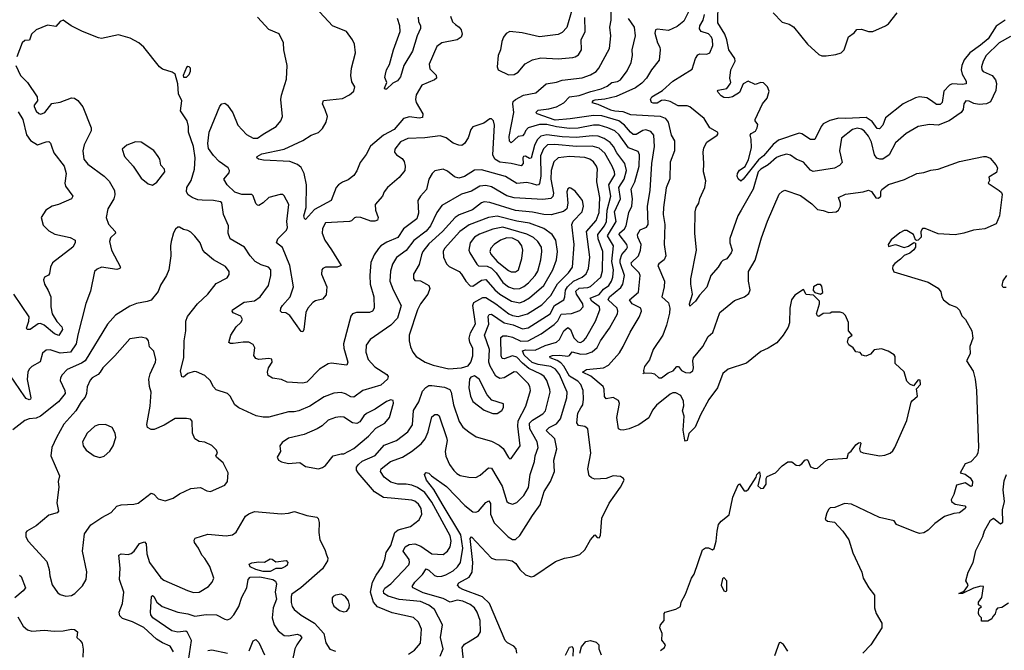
# Model space of a CAD drawing. Extents: x 1995161 to 2088924, y 769148 to 906007.
# Tile 123 of 256: x 2012069 to 2019012, y 834356 to 838797. Entities that reach past the tile are written whole.
import ezdxf

# ---------------------------------------------------------------- set-up
doc = ezdxf.new("R2010")
doc.units = 0

msp = doc.modelspace()

# ---------------------------------------------------------------- linework, layer by layer
at = {"layer": '0CON20XD'}
for points in [[(2017170, 837675), (2017155, 837660), (2017135, 837676), (2017127.5, 837695), (2017130.8, 837715), (2017145, 837738.1), (2017185.5, 837764.5), (2017207.6, 837812.4), (2017230, 837895), (2017227.5, 837955), (2017220, 837985), (2017226, 837995), (2017256.6, 838013.4), (2017270, 838035), (2017275, 838060), (2017255.8, 838085), (2017255.7, 838095), (2017306.2, 838203.8), (2017339.1, 838245), (2017354.4, 838295), (2017341.1, 838325), (2017312.9, 838352.9), (2017295, 838355.4), (2017255, 838340.5), (2017205, 838364.4), (2017170.6, 838345), (2017145, 838284.3), (2017095, 838254.3), (2017065, 838247.5), (2017035, 838250), (2017015, 838261.2), (2016993.3, 838285), (2016990, 838295), (2016995, 838300), (2017055, 838314), (2017079.4, 838345), (2017082.9, 838355), (2017075.6, 838385.6), (2017084.7, 838445), (2017114.7, 838505), (2017111.2, 838525), (2017068.6, 838585), (2017055.9, 838655.9), (2017042.3, 838695), (2016992.2, 838775), (2016994.6, 838915.4)], [(2015107.5, 838822.5), (2015121.7, 838781.7), (2015142.7, 838762.7), (2015167.5, 838745), (2015182.5, 838725), (2015188, 838695), (2015182, 838675), (2015154.5, 838655.5), (2015046.2, 838635), (2015010.2, 838609.8), (2014955.7, 838485), (2014962.1, 838452.1), (2015005, 838405.8), (2015007.5, 838385), (2014995, 838373.3), (2014904.5, 838335.5), (2014865, 838267.5), (2014860, 838235), (2014865.7, 838215), (2014911.8, 838135), (2014910.6, 838109.4), (2014887.1, 838102.9), (2014816.7, 838113.3), (2014775, 838101.2), (2014709.3, 838025), (2014635.5, 837984.5), (2014542.9, 837907.1), (2014511.7, 837848.3), (2014468.9, 837791.1), (2014446.7, 837733.3), (2014425, 837700), (2014385, 837669.2), (2014345, 837654), (2014316.5, 837633.5), (2014300, 837615), (2014265.7, 837525), (2014148.8, 837461.2), (2014085, 837390), (2014076.4, 837396.4), (2014073.5, 837415), (2014088.5, 837475), (2014092.1, 837635), (2014074.7, 837715), (2014055, 837755.6), (2014027.6, 837777.6), (2013975, 837797.6), (2013787.6, 837807.6), (2013753.3, 837815), (2013741.2, 837825), (2013743.8, 837835), (2013777.4, 837852.6), (2013935, 837885.4), (2014065, 837947.3), (2014125, 837984.5), (2014175, 838001.8), (2014205, 838030), (2014231.1, 838075), (2014239.2, 838115), (2014223.6, 838163.6), (2014204.4, 838205), (2014212.5, 838227.5), (2014345, 838242.5), (2014395, 838268), (2014426, 838295), (2014433.3, 838325), (2014410.8, 838360.8), (2014404.3, 838405), (2014408.5, 838455), (2014437.1, 838565), (2014429.4, 838625), (2014415.5, 838655.5), (2014374.7, 838714.7), (2014274, 838754), (2014154.3, 838884.3)], [(2015574.3, 834335), (2015568.8, 834365), (2015554.4, 834385), (2015508.3, 834408.3), (2015491.4, 834425), (2015381.1, 834685), (2015331.7, 834731.7), (2015195, 834783.5), (2015172.9, 834795), (2015156.2, 834815), (2015165, 834830.4), (2015238.3, 834871.7), (2015260, 834905), (2015264.8, 834975), (2015245.6, 835144.4), (2015255, 835156), (2015395, 835004.1), (2015425, 834994.7), (2015502.7, 834992.7), (2015541.2, 834985), (2015566.6, 834966.6), (2015595.8, 834925), (2015635, 834888), (2015675, 834873.8), (2015695, 834878.8), (2015848.3, 834981.7), (2015910, 835005), (2015965, 835013.8), (2016018.6, 835031.4), (2016055, 835063.8), (2016095, 835133.3), (2016125, 835170), (2016140, 835150), (2016155, 835147.5), (2016165.7, 835165), (2016175, 835287.5), (2016225, 835392), (2016305, 835505.8), (2016331.2, 835555), (2016325.9, 835565.9), (2016305, 835578.8), (2016255, 835583.8), (2016204.3, 835565.7), (2016125, 835560.8), (2016100.3, 835570.3), (2016085.6, 835585.6), (2016074.3, 835635), (2016096.7, 835745), (2016076, 835915), (2016055, 835932), (2016009.4, 835939.4), (2015996.8, 835956.8), (2016004.2, 836025), (2016025, 836062.5), (2016039.6, 836085), (2016044.7, 836125), (2016042, 836185), (2016025, 836228.9), (2016005, 836250.8), (2015946.5, 836286.5), (2015906.6, 836356.6), (2015885, 836380), (2015858, 836398), (2015808.6, 836415), (2015808.1, 836425), (2015825, 836432.2), (2015875, 836435.6), (2015935, 836428.7), (2015946.8, 836433.2), (2015965, 836457.3), (2016025, 836442.3), (2016065, 836443.5), (2016105, 836458.4), (2016142.1, 836487.9), (2016164.8, 836535.2), (2016228.5, 836625), (2016284.6, 836725), (2016287.3, 836745), (2016281.3, 836765), (2016219.4, 836825), (2016227.1, 836845), (2016308.1, 836911.9), (2016322.3, 836935), (2016334.8, 836995), (2016302.6, 837085), (2016302.3, 837105), (2016315.9, 837144.1), (2016348.6, 837181.4), (2016354.1, 837195), (2016349.2, 837215), (2016296.3, 837285), (2016299.2, 837295), (2016333.4, 837325), (2016346, 837345), (2016365, 837438.8), (2016385.3, 837485), (2016391.4, 837535), (2016380, 837605), (2016407.8, 837655), (2016436.1, 837765), (2016439.3, 837845), (2016430.2, 837870.2), (2016362.4, 837895), (2016296.7, 837986.7), (2016265, 838014.2), (2016216.1, 838036.1), (2016155, 838053.5), (2016115, 838053.7), (2016006.1, 838033.9), (2015945, 838031.7), (2015855, 838042.9), (2015785, 838058.9), (2015735, 838060.2), (2015655, 838035.4), (2015636.2, 838015), (2015627.7, 837995), (2015615, 837980), (2015585, 837975.4), (2015535, 837929.4), (2015522.7, 837942.7), (2015520, 837975), (2015554, 838144), (2015545.5, 838204.5), (2015549.3, 838220.7), (2015564.7, 838235.3), (2015621.9, 838265), (2015708.1, 838281.9), (2015782, 838345), (2015855, 838356.4), (2015895, 838370.9), (2016035, 838388.2), (2016095, 838409.2), (2016135, 838432.9), (2016153.9, 838456.1), (2016228.2, 838595), (2016238, 838685), (2016229.6, 838745), (2016239.3, 838795), (2016239.7, 838895)], [(2015963.1, 838865), (2015927.5, 838742.5), (2015893.7, 838706.3), (2015865, 838693.3), (2015735, 838676.7), (2015612.5, 838705), (2015525.7, 838714.3), (2015500.3, 838699.7), (2015480, 838675), (2015468, 838645), (2015458.8, 838585), (2015442.5, 838545), (2015436.2, 838465), (2015444.1, 838444.1), (2015515, 838409.2)], [(2016786.2, 838853.8), (2016752.2, 838787.8), (2016705, 838748.5), (2016645, 838721.5), (2016565, 838731.4), (2016553.5, 838726.5), (2016547.1, 838702.9), (2016566.2, 838633.8), (2016582.2, 838605), (2016585.6, 838585), (2016577.8, 838512.2), (2016524.7, 838445.3), (2016488.8, 838385), (2016455, 838350), (2016411.9, 838318.1), (2016274.6, 838255.4), (2016195, 838237.6), (2016125, 838230.4), (2016110, 838225), (2016103.8, 838215), (2016145, 838203.4), (2016235, 838163.6), (2016265.2, 838154.8), (2016321.4, 838151.4), (2016375, 838128.7), (2016585, 838118.9), (2016621.3, 838105), (2016640.7, 838075), (2016663.5, 837983.5), (2016686.2, 837945), (2016686, 837874), (2016656.7, 837795), (2016653.2, 837676.8), (2016627.3, 837612.7), (2016607.8, 837475), (2016607.1, 837425), (2016617.1, 837355), (2016614.4, 837215), (2016625.7, 837135), (2016613.8, 837105), (2016575, 837078), (2016570, 837065), (2016616.2, 836955), (2016613.8, 836915), (2016597.1, 836845), (2016645, 836803.1), (2016652.5, 836765), (2016650, 836730), (2016630, 836645), (2016603.1, 836575), (2016535.8, 836475), (2016509.1, 836400.9), (2016474.3, 836355), (2016467.5, 836327.5), (2016470, 836310), (2016462.5, 836302.5), (2016470, 836310), (2016527.4, 836307.4), (2016545, 836302), (2016575, 836275.7), (2016595, 836274.6), (2016640.8, 836309.2), (2016676, 836325), (2016703.3, 836355), (2016715, 836353.8), (2016736.2, 836326.2), (2016763.5, 836313.5), (2016795, 836311.1), (2016815, 836324.5), (2016819.3, 836345), (2016814.7, 836394.7), (2016820.9, 836415), (2016886.6, 836495), (2016923.1, 836565), (2016957.1, 836595), (2017005, 836736.2), (2017109.5, 836820.5), (2017180, 836845), (2017210.9, 836869.1), (2017219.2, 836895), (2017207.1, 836955), (2017208.1, 837025), (2017256.2, 837103.8), (2017299.3, 837260.7), (2017341.7, 837378.3), (2017425, 837567.5), (2017445, 837587.5), (2017465, 837596.7), (2017575, 837558.1), (2017655, 837500), (2017695, 837460), (2017735, 837454.2), (2017775, 837440), (2017825.8, 837444.2), (2017842.5, 837455), (2017856.2, 837485), (2017856, 837505), (2017842.5, 837545), (2017891.1, 837568.9), (2018015.8, 837584.2), (2018055, 837596.2), (2018075, 837587.5), (2018105, 837542.5), (2018125, 837541.2), (2018141.2, 837555), (2018141.7, 837588.3), (2018147.7, 837602.3), (2018195, 837637.5), (2018307.3, 837672.7), (2018395, 837713.3), (2018445, 837721.2), (2018495, 837738.8), (2018545, 837744.2), (2018695, 837798), (2018866.4, 837833.6), (2018885, 837833.3), (2018911.7, 837821.7), (2018953.3, 837775), (2018963.3, 837755), (2018957.7, 837722.3), (2018902, 837688), (2018906.7, 837665), (2018897.5, 837645), (2018976.7, 837595), (2018991.2, 837581.2), (2018996.2, 837566.2), (2018979.1, 837415), (2018955, 837360.8), (2018875, 837324.2), (2018795.8, 837315.8), (2018727, 837293), (2018665, 837282.1), (2018545, 837289.1), (2018455, 837325.7), (2018435, 837326.7), (2018423.3, 837305), (2018426.2, 837265), (2018405, 837243.8), (2018395, 837242.5), (2018386.7, 837246.7), (2018371.2, 837285), (2018325, 837313.1), (2018305, 837312.2), (2018274.6, 837295.4), (2018215, 837248), (2018193.3, 837213.3), (2018195, 837200), (2018245, 837214.2), (2018305, 837192.5), (2018337, 837203), (2018375, 837227.5), (2018385, 837222.5), (2018385.5, 837195), (2018375, 837176), (2018345, 837153.8), (2018305, 837137.5), (2018278.9, 837111.1), (2018239.6, 837080.4), (2018226.9, 837063.1), (2018223.1, 837045), (2018232.3, 837022.3), (2018475, 836949.6), (2018545, 836907.1), (2018565, 836880.8), (2018571.3, 836845), (2018584.3, 836824.3), (2018625, 836790.5), (2018675, 836773.8), (2018695, 836751.2), (2018712.4, 836712.4), (2018737.5, 836685), (2018784, 836605), (2018789.4, 836555), (2018768.1, 836495), (2018771.1, 836445), (2018744.4, 836395), (2018791.8, 836321.8), (2018806.1, 836265), (2018816.2, 836185), (2018829.4, 835785), (2018825, 835746), (2018815, 835725.6), (2018776.9, 835683.1), (2018735, 835668.1), (2018700, 835605), (2018737, 835597), (2018771.7, 835571.7), (2018787.1, 835545), (2018786.2, 835513.8), (2018775, 835510), (2018735, 835536.2), (2018675, 835518), (2018657.1, 835452.9), (2018636.2, 835415), (2018638.8, 835405), (2018665, 835384), (2018733.6, 835373.6), (2018740, 835365), (2018736.2, 835355), (2018696.7, 835325), (2018655, 835319.4), (2018591.1, 835298.9), (2018521.2, 835248.8), (2018475, 835202.5), (2018445, 835183.1), (2018415, 835178.6), (2018385, 835188.1), (2018252.3, 835242.3), (2018235, 835268.8), (2018130.9, 835290.9), (2017935, 835385.8), (2017885, 835388.8), (2017818.1, 835361.9), (2017785, 835360), (2017775, 835350.8), (2017760, 835325), (2017748.3, 835278.3), (2017765, 835266.2), (2017815, 835258.8), (2017874, 835195), (2017915.7, 835135), (2017943.4, 835043.4), (2018008, 834905), (2018016.2, 834865), (2018057.1, 834795), (2018097.5, 834745), (2018096, 834655), (2018108.8, 834615), (2018147.7, 834547.7), (2018148.8, 834515), (2018071.2, 834395), (2018013.3, 834335)], [(2017381.2, 838845), (2017445, 838780), (2017495, 838765.8), (2017525, 838748), (2017623.8, 838625), (2017703.3, 838553.3), (2017725, 838544), (2017755, 838544), (2017825, 838552), (2017862.5, 838565), (2017883.9, 838586.1), (2017912.7, 838677.3), (2017953.3, 838705), (2017972.2, 838727.8), (2018005, 838731.1), (2018054.5, 838714.5), (2018084.5, 838715.5), (2018175, 838754.5), (2018195, 838768.6), (2018256, 838845)], [(2015033.9, 834315), (2015056.1, 834365), (2015036.8, 834445), (2015050, 834535), (2014993.6, 834643.6), (2014955, 834673.3), (2014895, 834698.4), (2014745, 834712.6), (2014666.3, 834736.3), (2014636.9, 834755), (2014633.6, 834775), (2014645, 834792.5), (2014687.2, 834825), (2014813.4, 834956.6), (2014818.9, 834975), (2014816.1, 834996.1), (2014772.9, 835055), (2014788.2, 835085), (2014815, 835101.4), (2014855, 835104.7), (2014898.6, 835088.6), (2014975, 835036.2), (2015055, 835031.5), (2015085, 835053.1), (2015104.6, 835085), (2015110.5, 835125), (2015105, 835162.5), (2014975, 835399.7), (2014925, 835468.3), (2014875, 835502.5), (2014835, 835519.2), (2014795, 835526.2), (2014735, 835525.2), (2014685, 835539), (2014639.2, 835575), (2014613.1, 835615), (2014618.5, 835635), (2014684, 835686), (2014767.8, 835715), (2014831.9, 835755), (2014900.1, 835809.9), (2014927.3, 835845), (2014949.3, 835895), (2014975, 836000), (2014996.1, 836016.1), (2015015, 836016), (2015026.3, 836006.3), (2015078.9, 835855), (2015082.4, 835832.4), (2015068.7, 835755), (2015073.4, 835723.4), (2015100, 835665), (2015131.4, 835621.4), (2015150.7, 835600.7), (2015175, 835588), (2015235, 835575.6), (2015285, 835572.7), (2015315, 835588.5), (2015375, 835641.1), (2015395, 835638.9), (2015471, 835511), (2015503.8, 835403.8), (2015515, 835394.3), (2015545, 835385.8), (2015575, 835395.8), (2015625, 835446.9), (2015657.3, 835502.7), (2015668.6, 835595), (2015700, 835685), (2015703.9, 835726.1), (2015724.7, 835785), (2015717.7, 835825), (2015667, 835915), (2015664.7, 835955), (2015685, 835977.8), (2015758.1, 836021.9), (2015777.7, 836042.3), (2015808.7, 836175), (2015807.6, 836192.4), (2015787.1, 836255), (2015767.5, 836285), (2015745, 836301.4), (2015660.2, 836340.2), (2015615, 836377.2), (2015575, 836420.4), (2015545, 836430.2), (2015485, 836408.8), (2015471.5, 836411.5), (2015465, 836430), (2015461.5, 836558.5), (2015475, 836570), (2015505, 836569.8), (2015545, 836560.4), (2015603.1, 836533.1), (2015653.5, 836536.5), (2015746, 836584), (2015838.8, 836651.2), (2015863.4, 836676.6), (2015887.1, 836722.9), (2015960.9, 836729.1), (2016019.7, 836750.3), (2016041.2, 836775), (2016040.5, 836795), (2015994.8, 836865), (2015990.2, 836885), (2016015, 836907.3), (2016075, 836910.2), (2016095, 836918.4), (2016165.8, 836984.2), (2016179.6, 837029.6), (2016181.6, 837165), (2016149.3, 837255), (2016146.2, 837283.8), (2016193.4, 837345), (2016206.1, 837375), (2016212.6, 837455), (2016237.6, 837555), (2016223.8, 837635), (2016264.8, 837705.2), (2016263.3, 837725), (2016247.8, 837765), (2016195, 837858.2), (2016155, 837891.7), (2016105, 837907.4), (2015995, 837904.2), (2015842.3, 837917.7), (2015791.9, 837915), (2015761.7, 837888.3), (2015742.5, 837837.5), (2015743.1, 837695), (2015735.6, 837644.4), (2015726.4, 837633.6), (2015715, 837631.3), (2015685, 837640.7), (2015645, 837651.8), (2015575, 837642.7), (2015495, 837693.1), (2015325, 837740), (2015275, 837738.2), (2015205, 837692), (2015165, 837680.3), (2015135, 837689.6), (2015085, 837731.5), (2015055, 837745.6), (2014997.2, 837732.8), (2014978.6, 837715), (2014954.7, 837675.3), (2014938.1, 837601.9), (2014895.5, 837555), (2014876.7, 837525), (2014881.4, 837435), (2014868.5, 837395), (2014775.2, 837324.8), (2014736, 837264), (2014658.8, 837231.2), (2014616, 837204), (2014598.1, 837185), (2014567.9, 837142.1), (2014545, 837086.7), (2014537.7, 836995), (2014541.1, 836935), (2014566.7, 836845), (2014568.6, 836765), (2014555.8, 836745), (2014535.3, 836734.7), (2014444.4, 836735.6), (2014416.7, 836725), (2014405, 836710), (2014352.1, 836515), (2014354, 836484), (2014382.2, 836385), (2014377, 836363), (2014265, 836377.8), (2014245, 836374.5), (2014183.5, 836336.5), (2014095, 836244.6), (2014065, 836237.8), (2013955, 836244.4), (2013915, 836262.2), (2013852.6, 836272.6), (2013821.8, 836291.8), (2013815.8, 836315.8), (2013824.5, 836345.5), (2013849.2, 836385), (2013846.2, 836406.2), (2013825, 836412), (2013755, 836403.3), (2013735, 836410), (2013721.2, 836431.2), (2013726.9, 836486.9), (2013715, 836510), (2013685, 836525.7), (2013645, 836526.5), (2013575, 836515.6), (2013555.9, 836515.9), (2013544.2, 836524.2), (2013558.5, 836575), (2013595.6, 836635), (2013628.6, 836665), (2013640.6, 836685), (2013629.2, 836709.2), (2013575, 836732.5), (2013566.2, 836745), (2013570, 836755), (2013652.6, 836807.4), (2013725, 836816.2), (2013764.4, 836845), (2013824.4, 836925), (2013840.9, 836995), (2013840.4, 837035), (2013824.2, 837055), (2013771.5, 837071.5), (2013730, 837095), (2013693.4, 837133.4), (2013654.6, 837194.6), (2013552.7, 837255), (2013539.2, 837295), (2013541.2, 837345), (2013506.9, 837425), (2013495, 837508), (2013485, 837515.6), (2013435, 837523.1), (2013355, 837525.9), (2013325, 837529.3), (2013284.3, 837544.2), (2013256.5, 837565), (2013244.5, 837585), (2013247.9, 837615), (2013277.1, 837665), (2013301.5, 837745), (2013305.4, 837824.6), (2013294.7, 837905), (2013258.9, 838005), (2013258.9, 838045), (2013250.6, 838085), (2013202.3, 838155), (2013212.5, 838225), (2013190, 838275), (2013184, 838345), (2013165, 838413.3), (2013145, 838428.8), (2013075, 838450), (2013055, 838466.2), (2012944.3, 838605), (2012908.6, 838635), (2012847.7, 838667.7), (2012765, 838691.9), (2012645, 838665.7), (2012625, 838668.6), (2012511.2, 838715), (2012432, 838755), (2012375, 838794.3), (2012355, 838785.7), (2012325, 838750), (2012265, 838759.4), (2012185, 838725.8), (2012151.2, 838695), (2012137.7, 838652.3), (2012105, 838650), (2012085.9, 838634.1), (2012049.2, 838535)], [(2014266.9, 837176.9), (2014336.7, 837065), (2014306.7, 837053.3), (2014225, 837053.5), (2014205.8, 837045), (2014198.9, 837035), (2014196.4, 837005), (2014235.2, 836915.2), (2014230.2, 836859.8), (2014205, 836829.2), (2014155, 836816.9), (2014135, 836805.3), (2014100.4, 836765), (2014087.5, 836735), (2014073.8, 836615), (2014065, 836600), (2014055, 836601.2), (2013975, 836714.4), (2013945, 836731.9), (2013917.5, 836735), (2013908.8, 836745), (2013910.8, 836765), (2013922.5, 836785), (2013976.9, 836845), (2013999.1, 836915), (2013974.2, 837065), (2013922.3, 837192.3), (2013880, 837225), (2013889.5, 837255), (2013951.2, 837315), (2013957.1, 837332.9), (2013952.8, 837375), (2013966.5, 837495), (2013935, 837556.7), (2013925, 837566.2), (2013905, 837566), (2013825, 837544.2), (2013785, 837507.1), (2013755, 837488.8), (2013745, 837490), (2013735, 837503.3), (2013715, 837556.2), (2013705.5, 837565.5), (2013635, 837565.3), (2013585, 837583.1), (2013532.7, 837635), (2013509.2, 837675), (2013545, 837720), (2013547.8, 837735), (2013540, 837755), (2013475, 837798.5), (2013435, 837841.8), (2013401.2, 837891.2), (2013396.6, 837926.6), (2013404.8, 838005.2), (2013480.6, 838189.4), (2013494.2, 838205.8), (2013515, 838209.2), (2013535, 838196.2), (2013571.1, 838141.1), (2013608.2, 838055), (2013668.1, 837988.1), (2013715, 837962.5), (2013745, 837962), (2013785, 837992.1), (2013877.5, 838045), (2013910.8, 838085), (2013922.9, 838115), (2013910.6, 838235), (2013914.4, 838265), (2013950.9, 838379.1), (2013955.5, 838475), (2013932.5, 838585), (2013930, 838635), (2013898.9, 838698.9), (2013825, 838729.4), (2013746.7, 838815)], [(2014880, 838815), (2014881.8, 838785), (2014895.6, 838755), (2014896.4, 838735), (2014872.5, 838685), (2014839.3, 838575), (2014778.5, 838475), (2014754.4, 838395), (2014732.3, 838367.7), (2014700.6, 838349.4), (2014655, 838308.8), (2014645, 838307.5), (2014642.5, 838315), (2014658.8, 838355), (2014645, 838390), (2014648, 838415), (2014656.2, 838445), (2014676.9, 838483.1), (2014705.2, 838585), (2014751.4, 838715), (2014750, 838755), (2014732, 838805)], [(2015515, 838409.2), (2015555, 838412.5), (2015585, 838428), (2015632.6, 838487.4), (2015684.6, 838515.4), (2015745, 838529.5), (2015865, 838522.2), (2015968.5, 838531.5), (2015986.2, 838535), (2016009.1, 838550.9), (2016030.6, 838585), (2016028.6, 838655), (2016056.9, 838715), (2016054.1, 838814.1)], [(2017208.8, 835491.2), (2017262.5, 835575), (2017266.2, 835595), (2017285, 835612.5), (2017291.2, 835585), (2017274.2, 835515), (2017295, 835496.2), (2017315, 835498.8), (2017333.3, 835525), (2017333.3, 835565), (2017340.3, 835579.7), (2017398, 835605), (2017445, 835656), (2017485, 835683.8), (2017514.1, 835684.1), (2017545, 835659.4), (2017565, 835656.5), (2017585, 835669.4), (2017605, 835694.2), (2017619.2, 835699.2), (2017625.6, 835695.6), (2017645, 835648.6), (2017675, 835637.3), (2017695, 835639.1), (2017755, 835693.8), (2017769.5, 835700.5), (2017905, 835710), (2017912.5, 835745), (2017931.7, 835758.3), (2017965, 835802.5), (2017985, 835817.5), (2017995, 835820), (2018000, 835815), (2017991.2, 835775), (2017996.4, 835756.4), (2018015.9, 835745.9), (2018135, 835725.8), (2018169.7, 835730.3), (2018207.5, 835745), (2018225, 835760), (2018240, 835785), (2018324, 835975), (2018355.9, 836104.1), (2018364.3, 836115.7), (2018400, 836145), (2018392.5, 836197.5), (2018421.7, 836228.3), (2018418.3, 836258.3), (2018405, 836260), (2018371.7, 836218.3), (2018345, 836230), (2018325, 836252.5), (2018305, 836317.5), (2018242.5, 836375), (2018243.3, 836425), (2018235, 836436.7), (2018193.6, 836463.6), (2018145, 836480), (2018095, 836472.5), (2018069.3, 836440.7), (2018035, 836426.7), (2018010, 836435), (2017995, 836452.5), (2017965, 836457.5), (2017945.9, 836485.9), (2017915, 836507.5), (2017906.2, 836525), (2017913.9, 836556.1), (2017940, 836575), (2017912.5, 836605), (2017913.3, 836665), (2017893.3, 836715), (2017875, 836730), (2017855, 836736.7), (2017795, 836737.5), (2017785, 836730), (2017735, 836727.5), (2017705, 836707.5), (2017695, 836712.5), (2017686.7, 836726.7), (2017709.2, 836795), (2017708, 836815), (2017667, 836857), (2017615, 836862.5), (2017595, 836897.5), (2017535, 836858), (2017510.8, 836825), (2017500, 836765), (2017496.7, 836663.3), (2017488.3, 836631.7), (2017452.9, 836575), (2017409.1, 836520.9), (2017345.8, 836484.2), (2017295, 836460), (2017195, 836378), (2017065, 836335.8), (2017026.2, 836305), (2016988.8, 836205), (2016928, 836122), (2016870, 836015), (2016832.7, 835927.3), (2016787.6, 835882.4), (2016775, 835834), (2016765, 835828.8), (2016758.8, 835835), (2016746.9, 835906.9), (2016754, 836004), (2016742.6, 836042.6), (2016751.5, 836078.5), (2016750.6, 836110.6), (2016730.6, 836150.6), (2016695, 836170.4), (2016675, 836170), (2016655, 836160.4), (2016558.4, 836081.6), (2016531.9, 836048.1), (2016505, 835993.3), (2016435, 835944.3), (2016366.7, 835915), (2016325, 835907.1), (2016305, 835907.5), (2016292.5, 835915), (2016280.5, 835995), (2016298.9, 836095), (2016292.5, 836115), (2016255, 836135.4), (2016205, 836126.7), (2016193.7, 836143.7), (2016191.2, 836195), (2016183.5, 836215), (2016095.8, 836285.8), (2016037.5, 836315), (2016065.3, 836334.7), (2016185, 836344.5), (2016220, 836365), (2016298.8, 836451.2), (2016325.4, 836494.6), (2016372.9, 836597.1), (2016437.2, 836702.8), (2016453.1, 836745), (2016449.4, 836765), (2016387.1, 836795), (2016369.5, 836825), (2016432.4, 836877.6), (2016444.5, 836995), (2016436.7, 837015), (2016385.7, 837065.7), (2016381.5, 837085), (2016433.2, 837135), (2016447.6, 837175), (2016450.2, 837215), (2016427.1, 837265), (2016426.2, 837285), (2016445, 837316.4), (2016490, 837335), (2016501.1, 837355), (2016495.2, 837485), (2016514.7, 837595.3), (2016527.5, 837785), (2016546.5, 837905), (2016540.4, 837985), (2016519.2, 838009.2), (2016485, 838021.3), (2016463.3, 838016.7), (2016415, 837987.9), (2016395, 837989.3), (2016375, 838004.7), (2016333.8, 838055), (2016295, 838084.4), (2016175, 838120.3), (2016115, 838123.4), (2015951.6, 838098.4), (2015845, 838090.4), (2015718, 838135), (2015707.8, 838145), (2015725, 838159.2), (2015801.4, 838168.6), (2015855, 838184.2), (2015905, 838213), (2015945, 838253.2), (2016015, 838263.4), (2016097.1, 838292.9), (2016170.1, 838309.9), (2016210.6, 838329.4), (2016245, 838355.3), (2016285, 838362.8), (2016304.5, 838375), (2016351.5, 838438.5), (2016380.8, 838495), (2016390.9, 838545), (2016387.1, 838585), (2016411.8, 838685), (2016404, 838745), (2016361.8, 838805)], [(2019055, 838678.5), (2018975, 838634.6), (2018884.6, 838545), (2018863.1, 838505), (2018851.9, 838465), (2018854, 838445), (2018863.6, 838433.6), (2018925.8, 838405), (2018949.2, 838375), (2018957.9, 838347.9), (2018951.3, 838298.7), (2018915, 838218.6), (2018885.4, 838204.6), (2018835, 838200), (2018798.2, 838208.2), (2018765, 838224.4), (2018740, 838225), (2018727.1, 838205), (2018720.8, 838165), (2018707.5, 838145), (2018622.5, 838085), (2018545, 838055.4), (2018485, 838058.5), (2018405, 838046.4), (2018320, 837995), (2018245, 837929.4), (2018199.6, 837845), (2018155, 837815.9), (2018135, 837814.1), (2018113.2, 837823.2), (2018096, 837846), (2018075.2, 837935), (2018055, 837976.5), (2018024.4, 838015), (2018005, 838026.7), (2017975, 838032.4), (2017941.1, 838025), (2017865, 837962.5), (2017849.3, 837875), (2017867.6, 837792.4), (2017850, 837770), (2017815, 837751.1), (2017665, 837727.5), (2017645, 837737.9), (2017595, 837793.3), (2017545, 837815.4), (2017505, 837843.5), (2017475, 837850), (2017435, 837839.7), (2017405, 837825.8), (2017345.9, 837774.1), (2017295, 837745.3), (2017277.1, 837725), (2017240.6, 837605), (2017155.8, 837455.8), (2017132.2, 837415), (2017075.5, 837255.5), (2017076.9, 837225), (2017092.2, 837175), (2017087.1, 837155), (2017055, 837112), (2017027.6, 837102.4), (2017015, 837090.8), (2016993.8, 837055), (2016942.9, 836995), (2016915, 836913.3), (2016863.2, 836856.8), (2016835, 836814.3), (2016795, 836780), (2016792.9, 836795), (2016813.8, 836865), (2016802.5, 836935), (2016802.6, 836972.6), (2016842.7, 837175), (2016829.7, 837295), (2016831.8, 837445), (2016839.2, 837475), (2016857.7, 837505), (2016865, 837537.5), (2016901.4, 837615), (2016906.7, 837663.3), (2016891.1, 837725), (2016894.3, 837784.3), (2016889.2, 837865), (2016894, 837895), (2016914, 837935), (2016986.2, 837985), (2016993.8, 837995), (2016990, 838005), (2016935.6, 838035.6), (2016895, 838101.4), (2016795, 838183.1), (2016775, 838190), (2016711.2, 838191.2), (2016655, 838222), (2016615, 838230.6), (2016595, 838227.9), (2016565, 838210.6), (2016535, 838209.3), (2016523.3, 838215), (2016516.7, 838235), (2016526.9, 838253.1), (2016600.7, 838299.2), (2016675, 838364.5), (2016812.1, 838447.9), (2016835.6, 838524.4), (2016850.9, 838549.1), (2016865, 838557.5), (2016915, 838555.8), (2016935.8, 838565), (2016955.7, 838615), (2016954.4, 838655), (2016947.1, 838675), (2016925, 838697.7), (2016874.1, 838714.1), (2016862, 838732), (2016864.6, 838755), (2016887.4, 838795), (2016897, 838835)], [(2019018.1, 838795), (2018955, 838750.8), (2018897.2, 838662.8), (2018845, 838617.7), (2018769.2, 838565), (2018728.9, 838515), (2018712.7, 838475), (2018708.2, 838445), (2018716, 838415), (2018743.3, 838365), (2018742.9, 838345), (2018715, 838340), (2018645.3, 838344.7), (2018624.7, 838335.3), (2018586.5, 838293.5), (2018574.6, 838215.4), (2018560.2, 838199.8), (2018535, 838199.5), (2018498.6, 838225), (2018465, 838247.3), (2018415, 838254.4), (2018385, 838248.2), (2018297.7, 838205), (2018175, 838105.5), (2018154.6, 838055), (2018131.1, 838028.9), (2018115, 838031.8), (2018079.7, 838079.7), (2018037.7, 838107.7), (2017895, 838101.1), (2017845, 838104.4), (2017781.9, 838088.1), (2017735.8, 838064.2), (2017720, 838045), (2017675, 837954.2), (2017645, 837954.4), (2017585, 837992.7), (2017565, 837997.7), (2017420.9, 837949.1), (2017382.5, 837917.5), (2017315, 837838.4), (2017279.1, 837810.9), (2017170, 837675)], [(2012042.2, 838475), (2012074.4, 838405), (2012124.1, 838354.1), (2012193.3, 838255), (2012195.7, 838225), (2012171.2, 838195), (2012170, 838185), (2012185, 838154), (2012205, 838136.2), (2012218.3, 838131.7), (2012246.1, 838143.9), (2012295, 838207.1), (2012355, 838217.1), (2012435, 838246.5), (2012455, 838244.5), (2012479.2, 838229.2), (2012513.5, 838183.5), (2012573, 838037), (2012573.3, 838015), (2012548.1, 837961.9), (2012522.9, 837915), (2012514.3, 837875), (2012522.2, 837815), (2012550.6, 837780.6), (2012665, 837694.4), (2012700.5, 837660.5), (2012737.5, 837595), (2012740, 837565), (2012733.6, 837535), (2012691.1, 837465), (2012680, 837405), (2012696.3, 837356.3), (2012741.4, 837305), (2012744.2, 837295), (2012709.8, 837260.2), (2012701.2, 837235), (2012716.8, 837175), (2012780.8, 837055), (2012775.7, 837044.3), (2012755, 837038.9), (2012646.4, 837053.6), (2012615, 837040.6), (2012597.1, 837025), (2012569.4, 836885), (2012535, 836797.5), (2012478.9, 836578.9), (2012468.1, 836515), (2012427.3, 836455), (2012355, 836447.5), (2012285, 836471.5), (2012255, 836470), (2012230.9, 836449.1), (2012213.4, 836386.6), (2012155, 836354.3), (2012135.7, 836335), (2012127.5, 836315), (2012122.9, 836262.9), (2012148.2, 836135), (2012145.3, 836124.7), (2012135, 836120.9), (2012115, 836128.2), (2012105, 836140.9), (2011965, 836348.6)], [(2013225, 838392.5), (2013245, 838393.8), (2013265, 838412.5), (2013273.3, 838435), (2013273.3, 838455), (2013265, 838466.2), (2013255, 838468), (2013245, 838460), (2013222.5, 838405), (2013225, 838392.5)], [(2012058.2, 838148.2), (2012091.3, 838095), (2012117.2, 837987.2), (2012145.6, 837945.6), (2012195, 837916), (2012255, 837938), (2012275, 837938.8), (2012286.9, 837926.9), (2012292.3, 837907.7), (2012309.8, 837859.8), (2012383.8, 837765), (2012396.9, 837715), (2012388.1, 837645), (2012391.4, 837625), (2012444, 837555), (2012433.3, 837535), (2012343.2, 837496.8), (2012297.5, 837485), (2012253.1, 837456.9), (2012221.2, 837405), (2012235, 837350), (2012275, 837310), (2012316.1, 837286.1), (2012425, 837263.8), (2012460, 837245), (2012460, 837225), (2012442.9, 837195), (2012301.1, 837085), (2012287.3, 837055), (2012279.1, 837010.9), (2012271.4, 836998.6), (2012245, 836983.3), (2012238, 836965), (2012244.4, 836935), (2012270.7, 836890.7), (2012288.2, 836845), (2012287.7, 836775), (2012298.9, 836725), (2012331.9, 836671.9), (2012366.7, 836635), (2012371.4, 836615), (2012345, 836574.2), (2012315, 836583.8), (2012241.5, 836645), (2012215, 836657.9), (2012200, 836655), (2012142, 836615), (2012120.8, 836615), (2012117.8, 836625), (2012134.4, 836675), (2012135.7, 836705), (2012026.9, 836865)], [(2015200.9, 834265), (2015188.9, 834375), (2015205, 834398.1), (2015245, 834422.9), (2015301.7, 834458.3), (2015317.3, 834485), (2015316.8, 834565), (2015295.4, 834625), (2015275.4, 834655), (2015245, 834678.3), (2015195, 834702.6), (2015155, 834708.9), (2015104.7, 834694.7), (2015055, 834720.8), (2014915, 834759.7), (2014844.4, 834795), (2014837.5, 834805), (2014855.3, 834835), (2014910.3, 834889.7), (2014935, 834929.4), (2014955, 834920.8), (2014995, 834882.8), (2015015, 834876.5), (2015045, 834877.3), (2015075, 834886.7), (2015126.4, 834915), (2015157.3, 834942.7), (2015177.5, 834975), (2015194.2, 835075), (2015179.9, 835169.9), (2015047.4, 835387.4), (2014989.5, 835489.5), (2014937.1, 835555), (2014922.5, 835595), (2014935, 835608.8), (2014955, 835603.8), (2014972.5, 835585), (2015079.5, 835509.5), (2015208.7, 835375), (2015265, 835331.2), (2015285, 835327.7), (2015305, 835336.2), (2015355, 835397.3), (2015378.3, 835408.3), (2015388.7, 835388.7), (2015390, 835315), (2015415, 835254.4), (2015514.1, 835154.1), (2015545, 835136.4), (2015565, 835136.4), (2015595, 835164.4), (2015685, 835305.6), (2015740.2, 835379.8), (2015766.7, 835475), (2015811.5, 835545), (2015841.2, 835615), (2015836.7, 835695), (2015857.5, 835775), (2015841.8, 835845), (2015781.5, 835905), (2015803.3, 835925), (2015855, 835951.9), (2015883.4, 835985), (2015926.5, 836135), (2015929.4, 836175), (2015875, 836297.3), (2015847.8, 836335), (2015814, 836354), (2015725, 836369), (2015683.1, 836383.1), (2015626.5, 836435), (2015615.3, 836464.7), (2015635, 836471), (2015705, 836469.6), (2015775, 836502.5), (2015855, 836526.2), (2015875.9, 836544.1), (2015905, 836605.9), (2015935, 836630.4), (2015952.8, 836615), (2015977.5, 836557.5), (2016005, 836528.4), (2016023.6, 836523.6), (2016045, 836534.6), (2016060.6, 836555), (2016128.8, 836675), (2016160.6, 836755), (2016156.5, 836775), (2016102.5, 836815), (2016091.6, 836835), (2016155, 836862.9), (2016185, 836898.8), (2016223.1, 836925), (2016242.5, 836955), (2016252.6, 836985), (2016255.5, 837035), (2016243.8, 837095), (2016255.5, 837205), (2016214.5, 837275), (2016275.2, 837375), (2016263.9, 837445), (2016305.5, 837535), (2016294.8, 837615), (2016331.7, 837675), (2016347, 837735), (2016336.4, 837785), (2016278.7, 837858.7), (2016255.1, 837905.2), (2016233.3, 837933.3), (2016191.1, 837961.1), (2016147.1, 837977.1), (2016105, 837979.5), (2015995, 837967.7), (2015895, 837972.7), (2015785, 837987.6), (2015745, 837978), (2015717.9, 837952.1), (2015698.6, 837911.4), (2015675, 837822.7), (2015665, 837820), (2015635, 837837.1), (2015621.4, 837835), (2015616.2, 837823.8), (2015618.2, 837785), (2015605, 837767.9), (2015535, 837784.8), (2015455, 837794.3), (2015419.6, 837815), (2015405.9, 837845), (2015417.1, 838055), (2015411.2, 838085), (2015395, 838100), (2015385, 838100), (2015342, 838068), (2015265, 838043.3), (2015250, 838025), (2015231.9, 837965), (2015205.7, 837925), (2015187.6, 837912.4), (2015165, 837912.9), (2015125, 837928.6), (2015075.8, 837965.8), (2015035, 837978.8), (2014925.7, 837964.3), (2014805, 837960.9), (2014755, 837936.5), (2014715, 837886.2), (2014712.9, 837865), (2014726, 837845), (2014765, 837819.2), (2014779.3, 837799.3), (2014787.1, 837765), (2014784.3, 837735.7), (2014744, 837685), (2014662, 837615), (2014640, 837585), (2014626.6, 837553.4), (2014576, 837495), (2014577.1, 837455), (2014595.8, 837404.2), (2014591.2, 837385), (2014572.4, 837377.6), (2014545, 837377.3), (2014475, 837403.1), (2014445, 837405.7), (2014428.8, 837401.2), (2014409.1, 837380.9), (2014395, 837375.8), (2014225, 837365.8), (2014204, 837326), (2014202.3, 837295), (2014220, 837245), (2014266.9, 837176.9)], [(2013005, 837632.5), (2013035, 837652.5), (2013093.3, 837725), (2013090, 837745), (2013063.3, 837773.3), (2013057.5, 837815), (2013046, 837835), (2013015, 837876.2), (2012925, 837934.2), (2012885, 837937.1), (2012825, 837914.3), (2012791.9, 837885), (2012807.1, 837835), (2012870, 837765), (2012925, 837681.4), (2012975, 837641.2), (2013005, 837632.5)], [(2014810.3, 834329.7), (2014852.4, 834357.6), (2014895, 834406.7), (2014901.8, 834505), (2014880.5, 834555), (2014845, 834586.2), (2014695, 834620.4), (2014592.3, 834662.3), (2014564.8, 834694.8), (2014543.3, 834765), (2014556.6, 834835), (2014581.8, 834885), (2014625.4, 834945), (2014644.5, 834995), (2014653.5, 835045), (2014685.3, 835095), (2014714.7, 835185.3), (2014736.7, 835203.3), (2014825, 835227.3), (2014886.2, 835275), (2014905.8, 835315), (2014900, 835355), (2014880.4, 835385), (2014856.4, 835406.4), (2014835, 835413.5), (2014713.8, 835425), (2014635, 835430.9), (2014571.8, 835471.7), (2014455.2, 835605.2), (2014444.1, 835625), (2014444.7, 835645), (2014458, 835665), (2014485, 835687.8), (2014575, 835726.8), (2014640.2, 835799.8), (2014725, 835832.7), (2014807.1, 835895), (2014839.1, 835945), (2014846.6, 836045), (2014884.7, 836105), (2014910.1, 836179.9), (2014932.8, 836207.2), (2014955, 836220), (2014975, 836221.1), (2015065, 836210.3), (2015101.9, 836191.9), (2015111.9, 836175), (2015128.9, 836085), (2015168.3, 835968.3), (2015195, 835928.6), (2015235, 835894.2), (2015288.9, 835858.9), (2015395, 835830), (2015450.7, 835800.7), (2015477.3, 835777.3), (2015515, 835713.8), (2015525, 835704), (2015535, 835706), (2015598.6, 835795), (2015581.3, 835935), (2015583.2, 835973.2), (2015638.2, 836075), (2015671.1, 836185), (2015667.1, 836215), (2015655.4, 836235), (2015575, 836313.9), (2015555, 836316.2), (2015485, 836275.9), (2015455, 836269.6), (2015426.9, 836286.9), (2015386.4, 836356.4), (2015377.5, 836385), (2015382.9, 836475), (2015345.8, 836575), (2015378.1, 836651.9), (2015373.6, 836706.4), (2015379.7, 836720.3), (2015395, 836722.9), (2015485, 836662.2), (2015547.6, 836647.6), (2015615, 836620), (2015655, 836627.1), (2015808.6, 836725), (2015841.3, 836785), (2015905.4, 836825), (2015913.2, 836845), (2015917.1, 836892.9), (2015932, 836915), (2015974.9, 836955.1), (2016035.8, 836984.2), (2016062.4, 837007.6), (2016079.5, 837045), (2016089.7, 837125), (2016066.4, 837305), (2016135, 837383.8), (2016155, 837440), (2016159.6, 837545), (2016138.1, 837655), (2016140.4, 837709.6), (2016142.5, 837745), (2016135.4, 837765), (2016115, 837796.7), (2016089.2, 837815), (2016055, 837825.8), (2015945, 837834.8), (2015866.4, 837823.6), (2015834.7, 837795.3), (2015815.7, 837734.3), (2015814.4, 837675), (2015832.4, 837575), (2015828.3, 837551.7), (2015815, 837537.7), (2015758.2, 837531.8), (2015555, 837542), (2015505, 837556.8), (2015395, 837620.8), (2015355, 837628.6), (2015314.4, 837625.6), (2015255, 837590.9), (2015185, 837568.5), (2015045, 837487.8), (2015010.9, 837439.1), (2014966.4, 837345), (2014935, 837308.9), (2014848.8, 837241.2), (2014795, 837170.7), (2014726.8, 837123.2), (2014698.4, 837075), (2014684.3, 837025.7), (2014679.6, 836955), (2014702.5, 836895), (2014759.7, 836785), (2014733.8, 836696.2), (2014685, 836646.5), (2014540, 836545), (2014511.5, 836505), (2014509.5, 836455), (2014527.3, 836405), (2014573.2, 836353.2), (2014659.1, 836299.1), (2014667.1, 836285), (2014662.5, 836265), (2014615, 836222.8), (2014488.6, 836185), (2014425, 836139.1), (2014405, 836141.8), (2014367.5, 836162.5), (2014335, 836171.2), (2014285, 836166.5), (2014215, 836141.8), (2014115, 836076.5), (2014038.3, 836041.7), (2014005, 836034.5), (2013964.7, 836035.3), (2013825, 835997.8), (2013785, 835997.8), (2013737.6, 836007.6), (2013613.2, 836063.2), (2013586.2, 836085), (2013553.8, 836145), (2013535, 836163.8), (2013455, 836190), (2013435, 836211.2), (2013412.5, 836255), (2013375, 836290.6), (2013315, 836317.5), (2013298.8, 836318.8), (2013255, 836305.5), (2013225, 836280), (2013211.5, 836281.5), (2013204.1, 836325), (2013226.5, 836415), (2013228.5, 836535), (2013240.6, 836605), (2013240.5, 836675), (2013252.3, 836707.7), (2013322.5, 836795), (2013395, 836864), (2013455, 836938.6), (2013531.7, 836978.3), (2013545, 837003.3), (2013546.5, 837025), (2013519.8, 837059.8), (2013435, 837105.7), (2013378, 837155), (2013361.2, 837175), (2013342, 837225), (2013305, 837273.3), (2013275, 837300), (2013255, 837313.3), (2013225, 837318.8), (2013195, 837336.2), (2013185, 837336.2), (2013167.7, 837322.3), (2013154.1, 837295.9), (2013137.5, 837235), (2013132.5, 837205), (2013136, 837135), (2013120, 837035), (2013104.3, 836995), (2013062.1, 836927.9), (2013045, 836882), (2012995, 836822.5), (2012967.9, 836812.1), (2012891.7, 836798.3), (2012845, 836780), (2012745, 836715.7), (2012687.4, 836652.6), (2012529.6, 836395), (2012505, 836378), (2012405, 836333.1), (2012368.1, 836295), (2012356.7, 836275), (2012354.5, 836255), (2012387.3, 836185), (2012390.3, 836165), (2012343.8, 836105), (2012215, 836004.5), (2012185, 835991.8), (2012136.8, 835986.8), (2012106.2, 835975), (2012021.7, 835908.3)], [(2015095, 836338.7), (2015185, 836344.3), (2015231.7, 836358.3), (2015251.2, 836385), (2015265, 836430), (2015264.2, 836485), (2015244.1, 836524.1), (2015237.8, 836555), (2015247.1, 836592.9), (2015284.1, 836655), (2015264.8, 836785), (2015270.4, 836805), (2015335, 836840.6), (2015355, 836841.1), (2015427.6, 836795), (2015517.1, 836725), (2015545, 836713), (2015585, 836706.3), (2015649.5, 836725), (2015751.4, 836788.6), (2015815.2, 836855), (2015861.9, 836938.1), (2015939.2, 837015), (2015967.8, 837055), (2015978.8, 837215), (2015962.9, 837355), (2015971.4, 837378.6), (2016035, 837444.2), (2016045.4, 837485), (2016036.5, 837525), (2016023.8, 837543.8), (2015985, 837589.2), (2015955, 837611.2), (2015945, 837613.3), (2015935, 837606.7), (2015927.1, 837585), (2015934.6, 837505), (2015927.5, 837465), (2015903.1, 837446.9), (2015816.3, 837423.7), (2015765, 837425.2), (2015685, 837443), (2015565, 837452.4), (2015385, 837509.4), (2015345, 837514.6), (2015325, 837507.9), (2015262.2, 837457.8), (2015167.7, 837422.3), (2015139.6, 837405), (2015051.2, 837305), (2014955, 837218.9), (2014911.5, 837165), (2014902, 837142), (2014885, 837073.8), (2014846.2, 837005), (2014846.2, 836975), (2014855, 836960), (2014895, 836958), (2014938.8, 836935), (2014954.4, 836924.4), (2014961.4, 836905), (2014948.2, 836865), (2014894.6, 836795), (2014873.1, 836755), (2014815.5, 836575), (2014814.5, 836535), (2014824, 836494), (2014841.1, 836455), (2014864.7, 836424.7), (2014928, 836385), (2014985, 836364.7), (2015095, 836338.7)], [(2015595, 836804.2), (2015625, 836813.8), (2015665, 836839.2), (2015764.7, 836925), (2015829.3, 837035), (2015853.8, 837106.2), (2015861.4, 837165), (2015849.6, 837245), (2015823.9, 837283.9), (2015765, 837326.8), (2015664.2, 837364.2), (2015575, 837378.5), (2015435, 837414.5), (2015374.8, 837405.2), (2015238.2, 837351.8), (2015172.2, 837305), (2015065.4, 837185), (2015054.6, 837165), (2015056.5, 837125), (2015078.5, 837078.5), (2015098.3, 837058.3), (2015167.1, 837025), (2015185.6, 837005), (2015214.7, 836954.7), (2015245, 836923.5), (2015265, 836920.4), (2015325, 836961.8), (2015355, 836966.9), (2015419.5, 836895), (2015455, 836864.8), (2015536.9, 836815), (2015595, 836804.2)], [(2015555, 836902.5), (2015595, 836904.2), (2015625, 836918.6), (2015656.7, 836945), (2015704.8, 836995.2), (2015723.2, 837026.8), (2015744.8, 837105), (2015751.8, 837165), (2015747.5, 837195), (2015723.3, 837235), (2015692.5, 837262.5), (2015645, 837287.7), (2015475, 837335.2), (2015405, 837321.2), (2015312, 837288), (2015276.2, 837265), (2015246.1, 837225), (2015236.4, 837175), (2015242.7, 837155), (2015291.5, 837075), (2015305, 837064.1), (2015365, 837062.4), (2015395, 837048.4), (2015428.1, 837015), (2015476.6, 836946.6), (2015515, 836915.7), (2015555, 836902.5)], [(2015565, 837021.3), (2015585.4, 837035), (2015610.7, 837115), (2015616.7, 837175), (2015610.5, 837205), (2015587.5, 837237.5), (2015545, 837259.1), (2015505, 837260.5), (2015458.8, 837245), (2015415, 837214.2), (2015391.6, 837188.4), (2015384.7, 837165), (2015391.6, 837145), (2015435, 837094), (2015515, 837030), (2015535, 837021.3), (2015565, 837021.3)], [(2019025, 836911.1), (2019005, 836911.1), (2018996.2, 836926.2), (2019003, 836957), (2019028.9, 836995)], [(2017715, 836863.8), (2017733.3, 836875), (2017725, 836920), (2017715, 836932.5), (2017695, 836933.3), (2017666.7, 836915), (2017665, 836890), (2017676.4, 836876.4), (2017715, 836863.8)], [(2012395, 834737.1), (2012435, 834740.8), (2012458, 834755), (2012511.1, 834808.9), (2012538.6, 834855), (2012541.4, 834908.6), (2012511.9, 835055), (2012526, 835175), (2012570.3, 835239.7), (2012648, 835292), (2012715, 835325.8), (2012755, 835372), (2012785, 835380), (2012875, 835384.4), (2012905, 835391.4), (2012995, 835462.5), (2013013.8, 835455), (2013045, 835422), (2013095, 835407.5), (2013151.7, 835428.3), (2013195, 835457.5), (2013275, 835495.8), (2013345, 835502), (2013388.3, 835478.3), (2013415, 835473.8), (2013515, 835520), (2013535.5, 835545), (2013540, 835605), (2013505, 835676.7), (2013456.7, 835715), (2013452.5, 835725), (2013463.3, 835745), (2013456.2, 835765), (2013425, 835798.6), (2013375, 835822.9), (2013335, 835826.9), (2013304, 835845), (2013288, 835885), (2013285, 835970), (2013273.9, 835983.9), (2013245, 835989.2), (2013165, 835988.6), (2013088.3, 835941.7), (2013017.9, 835912.1), (2012995, 835910.9), (2012970, 835925), (2012965.6, 835945.6), (2012989.5, 836075), (2012996.8, 836175), (2012983.3, 836215), (2012979.2, 836265), (2012988, 836302), (2013026.9, 836385), (2013028.9, 836405), (2013015, 836462.5), (2012985, 836493.8), (2012977.8, 836535), (2012965, 836551.4), (2012925, 836560.5), (2012845, 836550.8), (2012739.1, 836430.9), (2012654.3, 836345.7), (2012635.8, 836315.8), (2012621.8, 836298.2), (2012579.2, 836275), (2012565, 836258), (2012545, 836212.5), (2012541.1, 836165), (2012531.8, 836138.2), (2012503.1, 836106.9), (2012465, 836042.9), (2012380.5, 835949.5), (2012327.5, 835855), (2012296.6, 835783.4), (2012287.5, 835725), (2012349.4, 835585), (2012339.5, 835545), (2012344.6, 835505), (2012330, 835395), (2012342, 835335), (2012332.5, 835325), (2012275, 835307.5), (2012186.4, 835233.6), (2012120, 835195), (2012112, 835185), (2012112, 835155), (2012130, 835125), (2012260.3, 834980.3), (2012276.2, 834925), (2012281.1, 834881.1), (2012297.4, 834817.4), (2012335, 834764), (2012355, 834749.2), (2012395, 834737.1)], [(2015405, 836022.9), (2015435, 836024), (2015470, 836045), (2015480, 836065), (2015480.7, 836090.7), (2015397.7, 836117.7), (2015364.5, 836154.5), (2015310, 836265), (2015275, 836290), (2015249.3, 836280.7), (2015241.2, 836265), (2015237.1, 836205), (2015248.5, 836145), (2015265, 836109.2), (2015345, 836048.1), (2015405, 836022.9)], [(2014175, 835634.3), (2014205, 835642.9), (2014225, 835657.1), (2014280, 835725), (2014335, 835740), (2014355, 835738.8), (2014425, 835777.3), (2014529.6, 835865), (2014579.9, 835920.1), (2014645, 835955.8), (2014675.6, 835995), (2014706.1, 836096.1), (2014703.3, 836115), (2014685, 836119.4), (2014655, 836108.5), (2014576.6, 836053.4), (2014515, 836024.2), (2014495, 836007.5), (2014468, 835965), (2014446.6, 835953.4), (2014415, 835958.9), (2014355, 835997.1), (2014329.8, 836000.2), (2014295, 835994.5), (2014245, 835975.6), (2014202.6, 835937.4), (2014165.7, 835915), (2014075, 835875.5), (2013965, 835849.4), (2013920.4, 835819.6), (2013904, 835795), (2013907.5, 835755), (2013885.7, 835715), (2013894.6, 835694.6), (2013915, 835682.9), (2013965, 835672.5), (2014045, 835678.5), (2014085, 835650), (2014175, 835634.3)], [(2012635, 835714.2), (2012665, 835724), (2012705, 835759.4), (2012727.7, 835795), (2012746.4, 835855), (2012743.1, 835885), (2012721.4, 835925), (2012675, 835946.5), (2012625, 835944.4), (2012599.2, 835935), (2012544.5, 835885), (2012511.8, 835825), (2012515.6, 835795), (2012537.1, 835765), (2012595, 835726.5), (2012635, 835714.2)], [(2019041.7, 834688.3), (2018995, 834657.5), (2018965, 834652.5), (2018955, 834640), (2018948.3, 834611.7), (2018930, 834595), (2018923, 834577), (2018895, 834560), (2018851.7, 834561.7), (2018850, 834585), (2018835, 834600), (2018830, 834615), (2018833, 834647), (2018850, 834665), (2018830, 834675), (2018830, 834695), (2018853.3, 834726.7), (2018865.8, 834805.8), (2018847.3, 834807.3), (2018795, 834793.3), (2018717.5, 834755), (2018692.5, 834755), (2018728.8, 834771.2), (2018753.3, 834805), (2018757, 834817), (2018741.2, 834845), (2018756.2, 834905), (2018792, 834975), (2018810.9, 835059.1), (2018861.7, 835158.3), (2018873.2, 835196.8), (2018915, 835272.5), (2018935, 835287.5), (2018985, 835247.5), (2019001.7, 835258.3), (2019000, 835345), (2019013.3, 835405), (2019003.5, 835485), (2019011.4, 835548.6), (2019027, 835593)], [(2016588.6, 834355), (2016615.6, 834375), (2016622.9, 834395), (2016598, 834428), (2016598.5, 834475), (2016582.9, 834515), (2016588, 834535), (2016613.8, 834565), (2016612.5, 834615), (2016620, 834625), (2016695, 834646.5), (2016728, 834665), (2016734.2, 834695.8), (2016765, 834750), (2016806.1, 834863.9), (2016825, 834892.5), (2016885, 835062.5), (2016905, 835077.5), (2016925, 835077.5), (2016955, 835062.5), (2016966.1, 835073.9), (2016981.2, 835125), (2016986.7, 835195), (2016997.2, 835242.8), (2017014.6, 835265.4), (2017071.2, 835308.8), (2017097.7, 835435), (2017135, 835521.2), (2017145, 835527.5), (2017178.3, 835478.3), (2017195, 835478.8), (2017208.8, 835491.2)], [(2013153.3, 834345), (2013130.5, 834385), (2013075, 834409.3), (2013034.3, 834435), (2012945.6, 834515.6), (2012865, 834557.3), (2012795, 834579.2), (2012775, 834598.8), (2012771.5, 834625), (2012793.6, 834685), (2012803.6, 834765), (2012774, 834854), (2012776.7, 834935), (2012768.8, 835025), (2012784.1, 835035.9), (2012835, 835029.5), (2012855, 835036.7), (2012876.9, 835055), (2012913, 835107), (2012949.5, 835119.5), (2012960, 835105), (2012966.2, 835035), (2012985.4, 834975), (2013065.3, 834865.3), (2013085, 834850), (2013252, 834778), (2013295, 834762.5), (2013335, 834765.6), (2013400, 834805), (2013426.9, 834835), (2013437.1, 834865), (2013408.8, 834945), (2013375, 835001.8), (2013352.5, 835025), (2013330, 835075), (2013301.5, 835115), (2013299.4, 835130.6), (2013305.5, 835144.5), (2013395, 835173.1), (2013525, 835161.2), (2013570, 835170), (2013595, 835188.8), (2013660.2, 835299.8), (2013685, 835317.5), (2013725, 835332.9), (2013915, 835317.1), (2013965, 835320.6), (2014007, 835333), (2014095, 835306.2), (2014164.5, 835294.5), (2014173.6, 835283.6), (2014180, 835255), (2014179.1, 835185), (2014185.6, 835135), (2014220.6, 835065), (2014231.7, 835028.3), (2014242.5, 835005), (2014238.9, 834985), (2014205, 834930.6), (2014050.5, 834795), (2013988.7, 834751.3), (2013982.6, 834735), (2013983.1, 834693.1), (2013990.4, 834665), (2014004.1, 834644.1), (2014055, 834603.5), (2014146.8, 834546.8), (2014214.4, 834475), (2014227.3, 834407.3), (2014255, 834364.4), (2014295, 834348.8)], [(2013785, 834911.2), (2013735, 834923.8), (2013693.5, 834943.5), (2013688.3, 834961.7), (2013705, 834971.4), (2013755, 834980), (2013795, 834977.5), (2013835, 835000.6), (2013848.3, 834998.3), (2013875, 834980), (2013947.3, 834987.3), (2013960, 834975), (2013954, 834955), (2013944, 834945), (2013915, 834931.2), (2013875, 834932.9), (2013835, 834911.4), (2013785, 834911.2)], [(2012068.8, 834885), (2012080, 834875), (2012109.2, 834795), (2012094.3, 834775), (2012035.6, 834725)], [(2013260.3, 834285), (2013280.8, 834425), (2013251.2, 834481.2), (2013239.8, 834489.8), (2013185, 834482.9), (2013142.4, 834492.4), (2013007.5, 834585), (2012994.5, 834605), (2012992.5, 834625), (2012998.8, 834735), (2013005, 834741.2), (2013015, 834735.7), (2013036.5, 834695), (2013073.8, 834663.8), (2013185, 834623.3), (2013255, 834612.5), (2013305, 834595.4), (2013385, 834607.5), (2013456.2, 834606.2), (2013515, 834574.5), (2013535, 834570.8), (2013555, 834580), (2013579.4, 834605), (2013613.8, 834665), (2013635, 834729.2), (2013670, 834795), (2013680.9, 834855), (2013695, 834871.9), (2013763.2, 834873.2), (2013853.4, 834853.4), (2013872.7, 834842.7), (2013880.9, 834825), (2013870.5, 834765), (2013878.8, 834715), (2013857.3, 834655), (2013850.4, 834585), (2013864.6, 834535), (2013892.8, 834492.8), (2013935, 834459.6), (2013965, 834456.7), (2014025, 834468.4), (2014045, 834462.5), (2014058.9, 834445), (2014023.1, 834395), (2014010, 834365), (2013990.4, 834275)], [(2017045, 834770), (2017055, 834773.8), (2017055.7, 834845.7), (2017035, 834867.5), (2017025, 834860), (2017016.2, 834815), (2017034, 834775), (2017045, 834770)], [(2014355, 834626.2), (2014375, 834632), (2014392.5, 834655), (2014395.6, 834675), (2014387.8, 834705), (2014367.1, 834735), (2014335, 834750), (2014295.5, 834744.5), (2014280, 834735), (2014273.5, 834725), (2014271.8, 834695), (2014285, 834667.5), (2014325, 834635.8), (2014355, 834626.2)], [(2012055, 834592), (2012093.1, 834525), (2012125, 834499.4), (2012155, 834490.4), (2012245, 834498.1), (2012311.2, 834491.2), (2012375, 834492.5), (2012435, 834504.4), (2012455, 834501.9), (2012475.8, 834485), (2012471.2, 834445), (2012495.9, 834425.9), (2012510, 834405), (2012516.6, 834363.4), (2012513.4, 834306.6)], [(2013687.9, 834352.1), (2013715, 834422.5), (2013735, 834431.2), (2013755, 834410), (2013795.6, 834325)], [(2016020, 834335), (2016030.3, 834379.7), (2016062.1, 834417.9), (2016095, 834425.8), (2016135, 834412.5), (2016152.5, 834395), (2016152.5, 834365), (2016170, 834325)], [(2017485, 834350), (2017455, 834397.5), (2017435, 834410), (2017425, 834408), (2017392.3, 834317.7)], [(2013394.7, 834355.3), (2013425, 834358), (2013535, 834335.6)], [(2015918.9, 834321.1), (2015945, 834377.5), (2015965, 834383.3), (2015971.4, 834365), (2015970, 834315)]]:
    msp.add_lwpolyline(points, dxfattribs=at)

doc.saveas('drawing.dxf')
